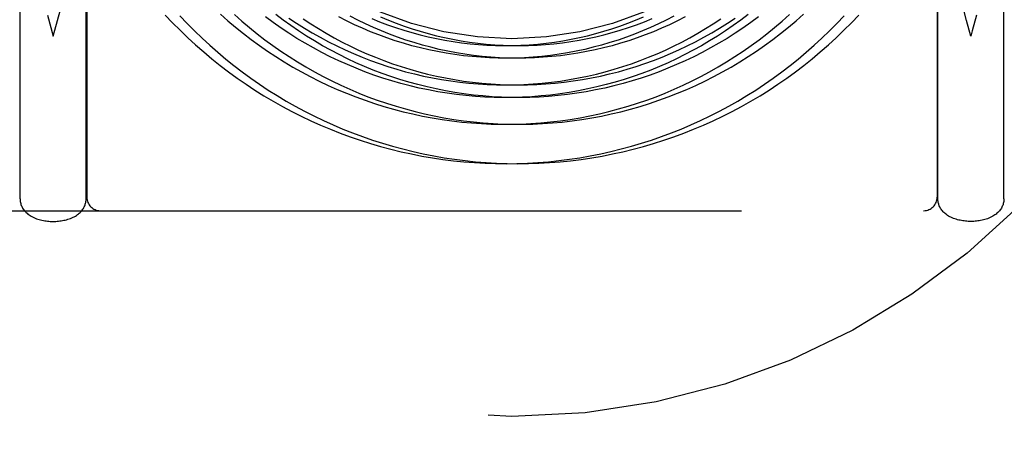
# Model space of a CAD drawing. Header units: inches. Extents: x 0 to 155, y 0 to 100.
# Tile 8 of 102: x 13.728 to 14.458, y 14.059 to 14.382. Entities that reach past the tile are written whole.
import ezdxf

# ---------------------------------------------------------------- set-up
doc = ezdxf.new("R2010")
doc.units = ezdxf.units.IN
doc.header["$LTSCALE"] = 8.5
doc.header["$MEASUREMENT"] = 0
doc.linetypes.add('HIDDEN', pattern=[0.2, 0.1, -0.1])
doc.layers.add('DEFAULT_2', color=8, linetype='HIDDEN')

msp = doc.modelspace()

# ---------------------------------------------------------------- linework, layer by layer
at = {"layer": 'DEFAULT_2', "color": 8, "linetype": 'HIDDEN'}
for p, q in [((13.72833, 14.24881), (13.72833, 14.61747)), ((13.77733, 14.24881), (13.77733, 14.61747)), ((14.40833, 14.24881), (14.40833, 14.61747)), ((14.45733, 14.24881), (14.45733, 14.61747)), ((13.75603, 14.3809), (13.75923, 14.39257)), ((13.77783, 14.39108), (13.77783, 14.24997)), ((14.40783, 14.39108), (14.40783, 14.24997)), ((14.42964, 14.3809), (14.4275, 14.38869)), ((13.74857, 14.3848), (13.75283, 14.36941)), ((13.75283, 14.36941), (13.75603, 14.3809)), ((14.43283, 14.36941), (14.42964, 14.3809)), ((13.41283, 14.23997), (14.77283, 14.23997))]:
    msp.add_line(p, q, dxfattribs=at)
for points in [[(13.8359, 14.385), (13.84135, 14.37927), (13.84693, 14.37366), (13.85263, 14.36819), (13.85846, 14.36285), (13.8644, 14.35764), (13.87046, 14.35258), (13.87663, 14.34765), (13.88291, 14.34287), (13.8893, 14.33823), (13.89579, 14.33375), (13.90238, 14.32941), (13.90907, 14.32522), (13.91585, 14.32119), (13.92271, 14.31732), (13.92966, 14.3136), (13.9367, 14.31005), (13.94381, 14.30666), (13.95099, 14.30343), (13.95825, 14.30037), (13.96557, 14.29747), (13.97296, 14.29475), (13.9804, 14.29219), (13.9879, 14.28981), (13.99545, 14.2876), (14.00304, 14.28556), (14.01068, 14.2837), (14.01836, 14.28201), (14.02607, 14.2805), (14.03381, 14.27916), (14.04158, 14.27801), (14.04937, 14.27703), (14.05718, 14.27623), (14.06501, 14.27561), (14.07284, 14.27517), (14.08068, 14.27491), (14.08853, 14.27482), (14.09637, 14.27492), (14.1042, 14.2752), (14.11203, 14.27565), (14.11984, 14.27629), (14.12763, 14.2771), (14.1354, 14.27809), (14.14315, 14.27926), (14.15086, 14.28061), (14.15854, 14.28213), (14.16618, 14.28383), (14.17378, 14.2857), (14.18133, 14.28774), (14.18883, 14.28996), (14.19627, 14.29234), (14.20366, 14.2949), (14.21098, 14.29762), (14.21824, 14.30051), (14.22543, 14.30357), (14.23255, 14.30679), (14.23958, 14.31017), (14.24654, 14.3137), (14.25341, 14.3174), (14.2602, 14.32125), (14.26689, 14.32526), (14.27349, 14.32942), (14.27999, 14.33373), (14.28638, 14.33818), (14.29268, 14.34278), (14.29886, 14.34752), (14.30493, 14.3524), (14.31089, 14.35741), (14.31672, 14.36257), (14.32244, 14.36785), (14.32803, 14.37326), (14.3335, 14.37879), (14.33884, 14.38445)], [(13.84683, 14.38445), (13.85217, 14.37879), (13.85763, 14.37326), (13.86323, 14.36785), (13.86894, 14.36257), (13.87478, 14.35741), (13.88074, 14.3524), (13.88681, 14.34752), (13.89299, 14.34278), (13.89928, 14.33818), (13.90568, 14.33373), (13.91218, 14.32942), (13.91878, 14.32526), (13.92547, 14.32125), (13.93225, 14.3174), (13.93913, 14.3137), (13.94608, 14.31017), (13.95312, 14.30679), (13.96024, 14.30357), (13.96743, 14.30051), (13.97469, 14.29762), (13.98201, 14.2949), (13.9894, 14.29234), (13.99684, 14.28996), (14.00434, 14.28774), (14.01189, 14.2857), (14.01949, 14.28383), (14.02713, 14.28213), (14.03481, 14.28061), (14.04252, 14.27926), (14.05026, 14.27809), (14.05803, 14.2771), (14.06583, 14.27629), (14.07364, 14.27565), (14.08146, 14.2752), (14.0893, 14.27492), (14.09714, 14.27482), (14.10498, 14.27491), (14.11283, 14.27517), (14.12066, 14.27561), (14.12849, 14.27623), (14.1363, 14.27703), (14.14409, 14.27801), (14.15186, 14.27916), (14.1596, 14.2805), (14.16731, 14.28201), (14.17499, 14.2837), (14.18263, 14.28556), (14.19022, 14.2876), (14.19777, 14.28981), (14.20527, 14.29219), (14.21271, 14.29475), (14.2201, 14.29747), (14.22742, 14.30037), (14.23467, 14.30343), (14.24186, 14.30666), (14.24897, 14.31005), (14.256, 14.3136), (14.26296, 14.31732), (14.26982, 14.32119), (14.2766, 14.32522), (14.28329, 14.32941), (14.28988, 14.33375), (14.29637, 14.33823), (14.30276, 14.34287), (14.30904, 14.34765), (14.31521, 14.35258), (14.32127, 14.35764), (14.32721, 14.36285), (14.33304, 14.36819), (14.33874, 14.37366), (14.34432, 14.37927), (14.34977, 14.385)], [(13.87684, 14.38556), (13.88238, 14.38066), (13.88804, 14.3759), (13.8938, 14.37127), (13.89967, 14.36677), (13.90564, 14.36242), (13.9117, 14.35821), (13.91787, 14.35414), (13.92412, 14.35022), (13.93046, 14.34644), (13.93689, 14.34282), (13.9434, 14.33935), (13.94999, 14.33603), (13.95665, 14.33287), (13.96338, 14.32986), (13.97018, 14.32702), (13.97704, 14.32433), (13.98396, 14.32181), (13.99093, 14.31945), (13.99796, 14.31725), (14.00503, 14.31522), (14.01215, 14.31335), (14.01931, 14.31165), (14.0265, 14.31012), (14.03372, 14.30876), (14.04098, 14.30757), (14.04825, 14.30655), (14.05555, 14.3057), (14.06286, 14.30502), (14.07019, 14.30452), (14.07752, 14.30418), (14.08486, 14.30402), (14.0922, 14.30403), (14.09953, 14.30421), (14.10685, 14.30456), (14.11417, 14.30508), (14.12146, 14.30577), (14.12874, 14.30664), (14.13599, 14.30767), (14.14322, 14.30887), (14.15041, 14.31024), (14.15756, 14.31178), (14.16468, 14.31349), (14.17175, 14.31536), (14.17878, 14.3174), (14.18575, 14.31959), (14.19267, 14.32196), (14.19953, 14.32448), (14.20633, 14.32716), (14.21306, 14.33), (14.21972, 14.333), (14.2263, 14.33615), (14.23281, 14.33945), (14.23924, 14.3429), (14.24558, 14.34651), (14.25184, 14.35026), (14.258, 14.35415), (14.26407, 14.35819), (14.27004, 14.36236), (14.27591, 14.36668), (14.28168, 14.37113), (14.28734, 14.37571), (14.29288, 14.38042), (14.29832, 14.38526)], [(13.88735, 14.38526), (13.89278, 14.38042), (13.89833, 14.37571), (13.90399, 14.37113), (13.90976, 14.36668), (13.91563, 14.36236), (13.9216, 14.35819), (13.92767, 14.35415), (13.93383, 14.35026), (13.94009, 14.34651), (13.94643, 14.3429), (13.95286, 14.33945), (13.95937, 14.33615), (13.96595, 14.333), (13.97261, 14.33), (13.97934, 14.32716), (13.98614, 14.32448), (13.993, 14.32196), (13.99992, 14.31959), (14.00689, 14.3174), (14.01391, 14.31536), (14.02099, 14.31349), (14.0281, 14.31178), (14.03526, 14.31024), (14.04245, 14.30887), (14.04968, 14.30767), (14.05693, 14.30664), (14.0642, 14.30577), (14.0715, 14.30508), (14.07881, 14.30456), (14.08614, 14.30421), (14.09347, 14.30403), (14.10081, 14.30402), (14.10815, 14.30418), (14.11548, 14.30452), (14.1228, 14.30502), (14.13012, 14.3057), (14.13741, 14.30655), (14.14469, 14.30757), (14.15194, 14.30876), (14.15917, 14.31012), (14.16636, 14.31165), (14.17352, 14.31335), (14.18064, 14.31522), (14.18771, 14.31725), (14.19474, 14.31945), (14.20171, 14.32181), (14.20863, 14.32433), (14.21549, 14.32702), (14.22229, 14.32986), (14.22902, 14.33287), (14.23568, 14.33603), (14.24227, 14.33935), (14.24878, 14.34282), (14.2552, 14.34644), (14.26155, 14.35022), (14.2678, 14.35414), (14.27396, 14.35821), (14.28003, 14.36242), (14.286, 14.36677), (14.29187, 14.37127), (14.29763, 14.3759), (14.30329, 14.38066), (14.30883, 14.38556)], [(14.26778, 14.38541), (14.26226, 14.38121), (14.25663, 14.37715), (14.25092, 14.37322), (14.24511, 14.36942), (14.2392, 14.36576), (14.23321, 14.36225), (14.22714, 14.35888), (14.22099, 14.35565), (14.21476, 14.35257), (14.20845, 14.34964), (14.20208, 14.34686), (14.19564, 14.34423), (14.18914, 14.34175), (14.18257, 14.33943), (14.17596, 14.33726), (14.16929, 14.33526), (14.16257, 14.33341), (14.15581, 14.33172), (14.14901, 14.33019), (14.14217, 14.32883), (14.1353, 14.32762), (14.1284, 14.32659), (14.12148, 14.32571), (14.11454, 14.325), (14.10758, 14.32446), (14.1006, 14.32408), (14.09362, 14.32387), (14.08663, 14.32382), (14.07964, 14.32394), (14.07266, 14.32423), (14.06568, 14.32468), (14.05871, 14.3253), (14.05175, 14.32609), (14.04482, 14.32704), (14.03791, 14.32815), (14.03102, 14.32943), (14.02417, 14.33087), (14.01734, 14.33248), (14.01056, 14.33425), (14.00382, 14.33618), (13.99713, 14.33827), (13.99048, 14.34052), (13.98389, 14.34293), (13.97735, 14.34549), (13.97088, 14.34821), (13.96447, 14.35108), (13.95813, 14.35411), (13.95186, 14.35728), (13.94567, 14.36061), (13.93955, 14.36408), (13.93352, 14.3677), (13.92758, 14.37146), (13.92172, 14.37536), (13.91596, 14.3794), (13.91029, 14.38358)], [(14.27538, 14.38358), (14.26971, 14.3794), (14.26395, 14.37536), (14.25809, 14.37146), (14.25215, 14.3677), (14.24611, 14.36408), (14.24, 14.36061), (14.23381, 14.35728), (14.22754, 14.35411), (14.2212, 14.35108), (14.21479, 14.34821), (14.20831, 14.34549), (14.20178, 14.34293), (14.19519, 14.34052), (14.18854, 14.33827), (14.18185, 14.33618), (14.17511, 14.33425), (14.16832, 14.33248), (14.1615, 14.33087), (14.15465, 14.32943), (14.14776, 14.32815), (14.14085, 14.32704), (14.13391, 14.32609), (14.12696, 14.3253), (14.11999, 14.32468), (14.11301, 14.32423), (14.10603, 14.32394), (14.09904, 14.32382), (14.09205, 14.32387), (14.08507, 14.32408), (14.07809, 14.32446), (14.07113, 14.325), (14.06419, 14.32571), (14.05726, 14.32659), (14.05037, 14.32762), (14.0435, 14.32883), (14.03666, 14.33019), (14.02986, 14.33172), (14.0231, 14.33341), (14.01638, 14.33526), (14.00971, 14.33726), (14.00309, 14.33943), (13.99653, 14.34175), (13.99003, 14.34423), (13.98359, 14.34686), (13.97722, 14.34964), (13.97091, 14.35257), (13.96468, 14.35565), (13.95853, 14.35888), (13.95245, 14.36225), (13.94647, 14.36576), (13.94056, 14.36942), (13.93475, 14.37322), (13.92903, 14.37715), (13.92341, 14.38121), (13.91789, 14.38541)], [(13.92748, 14.38276), (13.93319, 14.37897), (13.93899, 14.37533), (13.94486, 14.37182), (13.95082, 14.36846), (13.95686, 14.36524), (13.96297, 14.36216), (13.96915, 14.35923), (13.97539, 14.35646), (13.9817, 14.35383), (13.98807, 14.35135), (13.99449, 14.34903), (14.00096, 14.34686), (14.00748, 14.34485), (14.01405, 14.343), (14.02066, 14.3413), (14.0273, 14.33977), (14.03398, 14.33839), (14.04068, 14.33717), (14.04741, 14.33611), (14.05417, 14.33522), (14.06093, 14.33449), (14.06772, 14.33391), (14.07451, 14.33351), (14.08131, 14.33326), (14.08811, 14.33318), (14.09491, 14.33326), (14.1017, 14.3335), (14.10849, 14.3339), (14.11525, 14.33447), (14.12201, 14.3352), (14.12874, 14.33609), (14.13544, 14.33713), (14.14212, 14.33834), (14.14876, 14.33971), (14.15537, 14.34124), (14.16194, 14.34292), (14.16846, 14.34476), (14.17494, 14.34676), (14.18136, 14.34891), (14.18773, 14.35121), (14.19404, 14.35366), (14.20028, 14.35626), (14.20646, 14.35901), (14.21258, 14.36191), (14.21861, 14.36495), (14.22458, 14.36814), (14.23046, 14.37146), (14.23626, 14.37493), (14.24197, 14.37853), (14.24759, 14.38226)], [(13.93807, 14.38226), (13.9437, 14.37853), (13.94941, 14.37493), (13.95521, 14.37146), (13.96109, 14.36814), (13.96705, 14.36495), (13.97309, 14.36191), (13.9792, 14.35901), (13.98539, 14.35626), (13.99163, 14.35366), (13.99794, 14.35121), (14.00431, 14.34891), (14.01073, 14.34676), (14.01721, 14.34476), (14.02373, 14.34292), (14.0303, 14.34124)], [(14.21276, 14.38427), (14.20706, 14.3813), (14.2013, 14.37847), (14.19546, 14.37579), (14.18956, 14.37324), (14.18359, 14.37084), (14.17757, 14.36859), (14.17149, 14.36648), (14.16536, 14.36452), (14.15918, 14.36272), (14.15296, 14.36106), (14.1467, 14.35956), (14.1404, 14.3582), (14.13406, 14.35701), (14.1277, 14.35596), (14.12131, 14.35508), (14.1149, 14.35435), (14.10847, 14.35377), (14.10203, 14.35336), (14.09558, 14.3531), (14.08912, 14.353), (14.08266, 14.35305), (14.0762, 14.35327), (14.06974, 14.35364), (14.06329, 14.35417), (14.05686, 14.35485), (14.05044, 14.3557), (14.04405, 14.3567), (14.03767, 14.35786), (14.03133, 14.35917), (14.02502, 14.36064), (14.01874, 14.36226), (14.0125, 14.36404), (14.00631, 14.36596), (14.00016, 14.36804), (13.99406, 14.37027), (13.98802, 14.37265), (13.98204, 14.37517), (13.97611, 14.37784), (13.97026, 14.38066), (13.96447, 14.38362)], [(14.2212, 14.38362), (14.21541, 14.38066), (14.20955, 14.37784), (14.20363, 14.37517), (14.19765, 14.37265), (14.1916, 14.37027), (14.18551, 14.36804), (14.17936, 14.36596), (14.17317, 14.36404), (14.16693, 14.36226), (14.16065, 14.36064), (14.15434, 14.35917), (14.148, 14.35786), (14.14162, 14.3567), (14.13523, 14.3557), (14.12881, 14.35485), (14.12237, 14.35417), (14.11593, 14.35364), (14.10947, 14.35327), (14.10301, 14.35305), (14.09655, 14.353), (14.09009, 14.3531), (14.08364, 14.35336), (14.07719, 14.35377), (14.07077, 14.35435), (14.06436, 14.35508), (14.05797, 14.35596), (14.0516, 14.35701), (14.04527, 14.3582), (14.03897, 14.35956), (14.03271, 14.36106), (14.02649, 14.36272), (14.02031, 14.36452), (14.01418, 14.36648), (14.0081, 14.36859), (14.00208, 14.37084), (13.99611, 14.37324), (13.99021, 14.37579), (13.98437, 14.37847), (13.97861, 14.3813), (13.97291, 14.38427)], [(13.98891, 14.38241), (13.99475, 14.38004), (14.00064, 14.37781), (14.00659, 14.37573), (14.01258, 14.37379), (14.01862, 14.37201), (14.02469, 14.37037), (14.0308, 14.36888), (14.03695, 14.36754), (14.04312, 14.36636), (14.04932, 14.36533), (14.05554, 14.36445), (14.06178, 14.36372), (14.06803, 14.36315), (14.07429, 14.36273), (14.08056, 14.36247), (14.08683, 14.36236), (14.0931, 14.3624), (14.09937, 14.3626), (14.10562, 14.36295), (14.11187, 14.36345), (14.11809, 14.36411), (14.1243, 14.36492), (14.13048, 14.36589), (14.13664, 14.367), (14.14276, 14.36826), (14.14885, 14.36968), (14.1549, 14.37124), (14.1609, 14.37295), (14.16687, 14.37481), (14.17278, 14.37681), (14.17864, 14.37896), (14.18444, 14.38125), (14.19018, 14.38368)], [(13.99549, 14.38368), (14.00123, 14.38125), (14.00703, 14.37896), (14.01289, 14.37681), (14.0188, 14.37481), (14.02476, 14.37295), (14.03077, 14.37124)], [(14.0303, 14.34124), (14.0369, 14.33971), (14.04355, 14.33834), (14.05022, 14.33713), (14.05693, 14.33609), (14.06366, 14.3352), (14.07041, 14.33447), (14.07718, 14.3339), (14.08397, 14.3335), (14.09076, 14.33326), (14.09756, 14.33318), (14.10436, 14.33326), (14.11116, 14.33351), (14.11795, 14.33391), (14.12473, 14.33449), (14.1315, 14.33522), (14.13825, 14.33611), (14.14499, 14.33717), (14.15169, 14.33839), (14.15837, 14.33977), (14.16501, 14.3413), (14.17162, 14.343), (14.17818, 14.34485), (14.18471, 14.34686), (14.19118, 14.34903), (14.1976, 14.35135), (14.20397, 14.35383), (14.21028, 14.35646), (14.21652, 14.35923), (14.2227, 14.36216), (14.22881, 14.36524), (14.23485, 14.36846), (14.2408, 14.37182), (14.24668, 14.37533), (14.25248, 14.37897), (14.25818, 14.38276)], [(14.03077, 14.37124), (14.03682, 14.36968), (14.04291, 14.36826), (14.04903, 14.367), (14.05519, 14.36589), (14.06137, 14.36492), (14.06758, 14.36411), (14.0738, 14.36345), (14.08005, 14.36295), (14.0863, 14.3626), (14.09257, 14.3624), (14.09884, 14.36236), (14.10511, 14.36247), (14.11137, 14.36273), (14.11764, 14.36315), (14.12389, 14.36372), (14.13013, 14.36445), (14.13635, 14.36533), (14.14254, 14.36636), (14.14872, 14.36754), (14.15486, 14.36888), (14.16098, 14.37037), (14.16705, 14.37201), (14.17309, 14.37379), (14.17908, 14.37573), (14.18502, 14.37781), (14.19092, 14.38004), (14.19676, 14.38241)], [(14.4371, 14.3848), (14.43389, 14.37321), (14.43283, 14.36941)], [(13.72833, 14.24881), (13.72835, 14.2481), (13.72841, 14.2474), (13.7285, 14.2467), (13.72864, 14.246), (13.72881, 14.2453), (13.72902, 14.24459), (13.72927, 14.2439), (13.72957, 14.24322), (13.7299, 14.24253), (13.73028, 14.24186), (13.7307, 14.24119), (13.73117, 14.24054), (13.73168, 14.23989), (13.73224, 14.23927), (13.73285, 14.23865), (13.7335, 14.23805), (13.73422, 14.23745), (13.73499, 14.23688), (13.73581, 14.23633), (13.73669, 14.23581), (13.7376, 14.23532), (13.73855, 14.23486), (13.73953, 14.23444), (13.74052, 14.23405), (13.74153, 14.23371), (13.74254, 14.2334), (13.74356, 14.23313), (13.74459, 14.23289), (13.74561, 14.23268), (13.74664, 14.2325), (13.74767, 14.23235), (13.7487, 14.23223), (13.74974, 14.23214), (13.75077, 14.23208), (13.7518, 14.23204), (13.75283, 14.23202)], [(13.75283, 14.23202), (13.75384, 14.23204), (13.75485, 14.23207), (13.75586, 14.23214), (13.75687, 14.23222), (13.75787, 14.23234), (13.75887, 14.23248), (13.75987, 14.23264), (13.76087, 14.23284), (13.76186, 14.23306), (13.76284, 14.23332), (13.76382, 14.23361), (13.76479, 14.23393), (13.76575, 14.23428), (13.76669, 14.23466), (13.7676, 14.23508), (13.76849, 14.23553), (13.76933, 14.23601), (13.77013, 14.23651), (13.77089, 14.23703), (13.77159, 14.23757), (13.77225, 14.23812), (13.77285, 14.23868), (13.77342, 14.23925), (13.77394, 14.23983), (13.77441, 14.24042), (13.77485, 14.24102), (13.77524, 14.24162), (13.7756, 14.24223), (13.77593, 14.24287), (13.77623, 14.2435), (13.77648, 14.24414), (13.77671, 14.24478), (13.7769, 14.24544), (13.77706, 14.24611), (13.77718, 14.24677), (13.77726, 14.24744), (13.77732, 14.24812), (13.77733, 14.24881)], [(14.43283, 14.23202), (14.43182, 14.23204), (14.43081, 14.23207), (14.42981, 14.23214), (14.4288, 14.23222), (14.4278, 14.23234), (14.42679, 14.23248), (14.4258, 14.23264), (14.4248, 14.23284), (14.42381, 14.23306), (14.42282, 14.23332), (14.42184, 14.23361), (14.42088, 14.23393), (14.41992, 14.23428), (14.41898, 14.23466), (14.41807, 14.23508), (14.41718, 14.23553), (14.41634, 14.23601), (14.41553, 14.23651), (14.41478, 14.23703), (14.41408, 14.23757), (14.41342, 14.23812), (14.41282, 14.23868), (14.41225, 14.23925), (14.41173, 14.23983), (14.41126, 14.24042), (14.41082, 14.24102), (14.41043, 14.24162), (14.41006, 14.24223), (14.40973, 14.24287), (14.40944, 14.2435), (14.40918, 14.24414), (14.40896, 14.24478), (14.40877, 14.24544), (14.40861, 14.24611), (14.40849, 14.24677), (14.40841, 14.24744), (14.40835, 14.24812), (14.40833, 14.24881)], [(14.45733, 14.24881), (14.45732, 14.2481), (14.45726, 14.2474), (14.45716, 14.2467), (14.45703, 14.246), (14.45686, 14.2453), (14.45664, 14.24459), (14.45639, 14.2439), (14.4561, 14.24322), (14.45577, 14.24253), (14.45539, 14.24186), (14.45496, 14.24119), (14.4545, 14.24054), (14.45399, 14.23989), (14.45343, 14.23927), (14.45282, 14.23865), (14.45216, 14.23805), (14.45145, 14.23745), (14.45068, 14.23688), (14.44985, 14.23633), (14.44898, 14.23581), (14.44807, 14.23532), (14.44712, 14.23486), (14.44614, 14.23444), (14.44515, 14.23405), (14.44414, 14.23371), (14.44313, 14.2334), (14.44211, 14.23313), (14.44108, 14.23289), (14.44006, 14.23268), (14.43903, 14.2325), (14.438, 14.23235), (14.43696, 14.23223), (14.43593, 14.23214), (14.4349, 14.23208), (14.43387, 14.23204), (14.43283, 14.23202)]]:
    msp.add_lwpolyline(points, dxfattribs=at)
for radius in [0.53, 0.25]:
    msp.add_circle((14.09283, 14.61747), radius, dxfattribs=at)
for centre, radius, start, end in [((14.09283, 14.61747), 0.985, 23.32456, 336.67544), ((13.78783, 14.24997), 0.01, 180, 270), ((14.39783, 14.24997), 0.01, 270, 360)]:
    msp.add_arc(centre, radius, start, end, dxfattribs=at)

doc.saveas('drawing.dxf')
